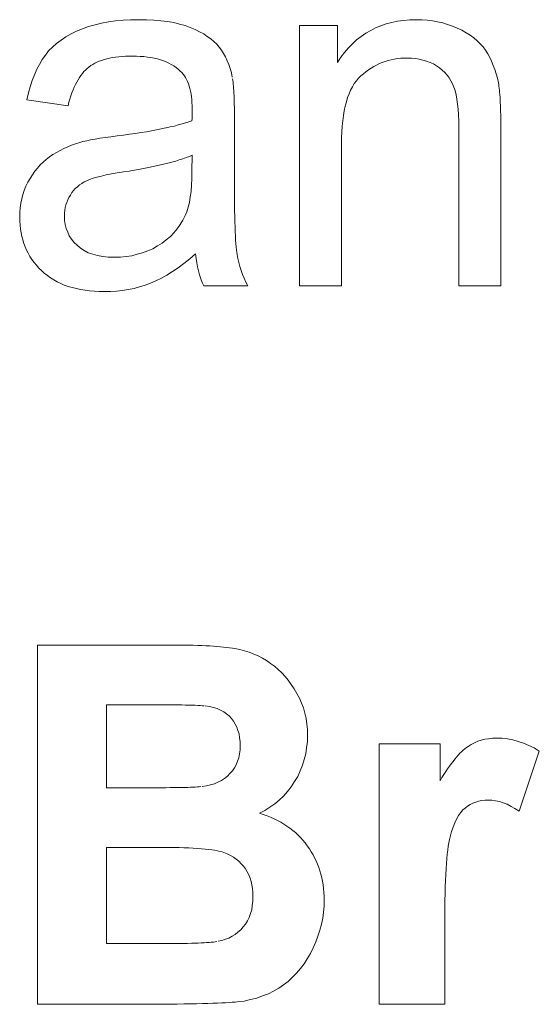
# Model space of a CAD drawing. Extents: x 1101 to 1942, y 41 to 882.
# Tile 41 of 113: x 1235 to 1238.62, y 848.66 to 855.51. Entities that reach past the tile are written whole.
import ezdxf

# ---------------------------------------------------------------- set-up
doc = ezdxf.new("R2010")
doc.units = 0
doc.layers.get('0').update_dxf_attribs({"lineweight": 13})
doc.layers.add('Beschriftung', color=7, linetype='Continuous', lineweight=25)

# ---------------------------------------------------------------- blocks, each defined once
blk = doc.blocks.new('Referenz-A03CP7E41H', base_point=(1127.7942, 89.8071))
at = {"layer": 'Beschriftung', "color": 0, "lineweight": -2}
for p, q in [((1235.5242, 855.4789), (1235.5697, 855.4909)), ((1235.5697, 855.4909), (1235.6186, 855.4989)), ((1235.6186, 855.4989), (1235.6675, 855.5069)), ((1235.6675, 855.5069), (1235.7197, 855.5109)), ((1235.7197, 855.5109), (1235.772, 855.5149)), ((1235.772, 855.5149), (1235.8276, 855.5149)), ((1235.8276, 855.5149), (1235.8827, 855.5149)), ((1235.8827, 855.5149), (1235.9327, 855.5115)), ((1235.9327, 855.5115), (1235.9828, 855.5081)), ((1235.9828, 855.5081), (1236.0276, 855.5013)), ((1236.0276, 855.5013), (1236.0724, 855.4945)), ((1236.0724, 855.4945), (1236.1121, 855.4843)), ((1236.1121, 855.4843), (1236.1517, 855.474)), ((1237.5148, 855.4731), (1237.5517, 855.487)), ((1237.5517, 855.487), (1237.5913, 855.4964)), ((1237.5913, 855.4964), (1237.6308, 855.5056)), ((1237.6308, 855.5056), (1237.6731, 855.5103)), ((1237.6731, 855.5103), (1237.7153, 855.5149)), ((1237.7153, 855.5149), (1237.7601, 855.5149)), ((1237.7601, 855.5149), (1237.7991, 855.5149)), ((1237.7991, 855.5149), (1237.8364, 855.5113)), ((1237.8364, 855.5113), (1237.8738, 855.5076)), ((1237.8738, 855.5076), (1237.9096, 855.5003)), ((1237.9096, 855.5003), (1237.9454, 855.4929)), ((1237.9454, 855.4929), (1237.9797, 855.4818)), ((1235.357, 855.4155), (1235.3942, 855.4349)), ((1235.3942, 855.4349), (1235.4364, 855.451)), ((1235.4364, 855.451), (1235.4786, 855.467)), ((1235.4786, 855.467), (1235.5242, 855.4789)), ((1236.1517, 855.474), (1236.1863, 855.4604)), ((1236.1863, 855.4604), (1236.2208, 855.4467)), ((1236.2208, 855.4467), (1236.2507, 855.4312)), ((1236.2507, 855.4312), (1236.2806, 855.4159)), ((1236.2806, 855.4159), (1236.306, 855.3987)), ((1236.9483, 853.6628), (1236.9483, 855.4749)), ((1236.9483, 855.4749), (1237.2115, 855.4749)), ((1237.2115, 855.4749), (1237.2115, 855.2174)), ((1237.3777, 855.3987), (1237.4093, 855.4219)), ((1237.4093, 855.4219), (1237.4436, 855.4406)), ((1237.4436, 855.4406), (1237.4779, 855.4591)), ((1237.4779, 855.4591), (1237.5148, 855.4731)), ((1237.9797, 855.4818), (1238.0139, 855.4709)), ((1238.0139, 855.4709), (1238.0466, 855.4561)), ((1238.0466, 855.4561), (1238.0793, 855.4414)), ((1238.0793, 855.4414), (1238.1078, 855.4244)), ((1238.1078, 855.4244), (1238.1364, 855.4074)), ((1235.228, 855.3241), (1235.2552, 855.3504)), ((1235.2552, 855.3504), (1235.2875, 855.3733)), ((1235.2875, 855.3733), (1235.3197, 855.3961)), ((1235.3197, 855.3961), (1235.357, 855.4155)), ((1236.306, 855.3987), (1236.3313, 855.3815)), ((1236.3313, 855.3815), (1236.3521, 855.3626)), ((1236.3521, 855.3626), (1236.3729, 855.3437)), ((1237.288, 855.3197), (1237.3169, 855.3476)), ((1237.3169, 855.3476), (1237.346, 855.3755)), ((1237.346, 855.3755), (1237.3777, 855.3987)), ((1238.1364, 855.4074), (1238.1608, 855.3881)), ((1238.1608, 855.3881), (1238.1853, 855.3688)), ((1238.1853, 855.3688), (1238.2057, 855.3472)), ((1238.2057, 855.3472), (1238.226, 855.3257)), ((1235.1783, 855.2683), (1235.2007, 855.2979)), ((1235.2007, 855.2979), (1235.228, 855.3241)), ((1236.3729, 855.3437), (1236.3891, 855.323)), ((1236.3891, 855.323), (1236.4054, 855.3023)), ((1236.4054, 855.3023), (1236.4192, 855.2788)), ((1236.4192, 855.2788), (1236.4329, 855.2555)), ((1237.2352, 855.2545), (1237.2616, 855.2871)), ((1237.2616, 855.2871), (1237.288, 855.3197)), ((1238.226, 855.3257), (1238.2422, 855.3017)), ((1238.2422, 855.3017), (1238.2584, 855.2779)), ((1235.1368, 855.2042), (1235.156, 855.2386)), ((1235.156, 855.2386), (1235.1783, 855.2683)), ((1235.522, 855.2117), (1235.5081, 855.2033)), ((1235.5376, 855.2188), (1235.522, 855.2117)), ((1235.5533, 855.2259), (1235.5376, 855.2188)), ((1235.5706, 855.2318), (1235.5533, 855.2259)), ((1235.5879, 855.2378), (1235.5706, 855.2318)), ((1235.6069, 855.2425), (1235.5879, 855.2378)), ((1235.6258, 855.2473), (1235.6069, 855.2425)), ((1235.6465, 855.2508), (1235.6258, 855.2473)), ((1235.6672, 855.2544), (1235.6465, 855.2508)), ((1235.6896, 855.2568), (1235.6672, 855.2544)), ((1235.7119, 855.2591), (1235.6896, 855.2568)), ((1235.736, 855.2603), (1235.7119, 855.2591)), ((1235.7601, 855.2615), (1235.736, 855.2603)), ((1235.7857, 855.2615), (1235.7601, 855.2615)), ((1235.8133, 855.2615), (1235.7857, 855.2615)), ((1235.8392, 855.2599), (1235.8133, 855.2615)), ((1235.865, 855.2582), (1235.8392, 855.2599)), ((1235.8892, 855.255), (1235.865, 855.2582)), ((1235.9134, 855.2517), (1235.8892, 855.255)), ((1235.9358, 855.2469), (1235.9134, 855.2517)), ((1235.9583, 855.242), (1235.9358, 855.2469)), ((1235.979, 855.2354), (1235.9583, 855.242)), ((1235.9997, 855.2289), (1235.979, 855.2354)), ((1236.0188, 855.2207), (1235.9997, 855.2289)), ((1236.038, 855.2127), (1236.0188, 855.2207)), ((1236.0553, 855.2029), (1236.038, 855.2127)), ((1236.4329, 855.2555), (1236.4443, 855.2293)), ((1236.4443, 855.2293), (1236.4557, 855.2032)), ((1237.2115, 855.2174), (1237.2352, 855.2545)), ((1237.5244, 855.2171), (1237.5043, 855.2093)), ((1237.5446, 855.2248), (1237.5244, 855.2171)), ((1237.5655, 855.2307), (1237.5446, 855.2248)), ((1237.5864, 855.2365), (1237.5655, 855.2307)), ((1237.6082, 855.2404), (1237.5864, 855.2365)), ((1237.6299, 855.2443), (1237.6082, 855.2404)), ((1237.6525, 855.2462), (1237.6299, 855.2443)), ((1237.675, 855.2482), (1237.6525, 855.2462)), ((1237.6983, 855.2482), (1237.675, 855.2482)), ((1237.7275, 855.2482), (1237.6983, 855.2482)), ((1237.7549, 855.2447), (1237.7275, 855.2482)), ((1237.7823, 855.2412), (1237.7549, 855.2447)), ((1237.8077, 855.2343), (1237.7823, 855.2412)), ((1237.8332, 855.2274), (1237.8077, 855.2343)), ((1237.8568, 855.217), (1237.8332, 855.2274)), ((1237.8804, 855.2066), (1237.8568, 855.217)), ((1238.2584, 855.2779), (1238.2723, 855.2517)), ((1238.2723, 855.2517), (1238.2861, 855.2256)), ((1238.2861, 855.2256), (1238.2974, 855.1973)), ((1235.1017, 855.131), (1235.1177, 855.17)), ((1235.1177, 855.17), (1235.1368, 855.2042)), ((1235.4467, 855.1534), (1235.436, 855.1403)), ((1235.4582, 855.1647), (1235.4467, 855.1534)), ((1235.4696, 855.1761), (1235.4582, 855.1647)), ((1235.4819, 855.1856), (1235.4696, 855.1761)), ((1235.4941, 855.195), (1235.4819, 855.1856)), ((1235.5081, 855.2033), (1235.4941, 855.195)), ((1236.0727, 855.193), (1236.0553, 855.2029)), ((1236.0883, 855.1817), (1236.0727, 855.193)), ((1236.1041, 855.1703), (1236.0883, 855.1817)), ((1236.118, 855.1573), (1236.1041, 855.1703)), ((1236.1283, 855.1476), (1236.118, 855.1573)), ((1236.1374, 855.1363), (1236.1283, 855.1476)), ((1236.4557, 855.2032), (1236.4646, 855.1743)), ((1236.4646, 855.1743), (1236.4735, 855.1455)), ((1236.4735, 855.1455), (1236.48, 855.1139)), ((1237.4108, 855.1529), (1237.3931, 855.1393)), ((1237.4285, 855.1665), (1237.4108, 855.1529)), ((1237.4471, 855.1782), (1237.4285, 855.1665)), ((1237.4656, 855.1899), (1237.4471, 855.1782)), ((1237.485, 855.1996), (1237.4656, 855.1899)), ((1237.5043, 855.2093), (1237.485, 855.1996)), ((1237.9021, 855.1928), (1237.8804, 855.2066)), ((1237.9238, 855.1789), (1237.9021, 855.1928)), ((1237.9422, 855.1628), (1237.9238, 855.1789)), ((1237.9606, 855.1465), (1237.9422, 855.1628)), ((1237.9758, 855.128), (1237.9606, 855.1465)), ((1238.2974, 855.1973), (1238.3088, 855.169)), ((1238.3088, 855.169), (1238.3177, 855.1383)), ((1235.0727, 855.0484), (1235.0856, 855.092)), ((1235.0856, 855.092), (1235.1017, 855.131)), ((1235.3966, 855.0803), (1235.3876, 855.0635)), ((1235.4057, 855.0971), (1235.3966, 855.0803)), ((1235.4155, 855.1121), (1235.4057, 855.0971)), ((1235.4254, 855.127), (1235.4155, 855.1121)), ((1235.436, 855.1403), (1235.4254, 855.127)), ((1236.1464, 855.1249), (1236.1374, 855.1363)), ((1236.1542, 855.1118), (1236.1464, 855.1249)), ((1236.162, 855.0987), (1236.1542, 855.1118)), ((1236.1683, 855.0839), (1236.162, 855.0987)), ((1236.1749, 855.0691), (1236.1683, 855.0839)), ((1236.4819, 855.1041), (1236.4834, 855.0923)), ((1236.4834, 855.0923), (1236.4851, 855.0806)), ((1236.4851, 855.0806), (1236.4864, 855.0668)), ((1237.3443, 855.0891), (1237.3295, 855.0701)), ((1237.3591, 855.1082), (1237.3443, 855.0891)), ((1237.3761, 855.1238), (1237.3591, 855.1082)), ((1237.3931, 855.1393), (1237.3761, 855.1238)), ((1237.9909, 855.1095), (1237.9758, 855.128)), ((1238.0027, 855.0886), (1237.9909, 855.1095)), ((1238.0145, 855.0677), (1238.0027, 855.0886)), ((1238.3177, 855.1383), (1238.3266, 855.1078)), ((1238.3266, 855.1078), (1238.3331, 855.0749)), ((1238.3331, 855.0749), (1238.3351, 855.0642)), ((1235.0502, 854.9566), (1235.0598, 855.0048)), ((1235.0598, 855.0048), (1235.0727, 855.0484)), ((1235.3636, 855.0058), (1235.356, 854.9853)), ((1235.371, 855.0262), (1235.3636, 855.0058)), ((1235.3793, 855.0449), (1235.371, 855.0262)), ((1235.3876, 855.0635), (1235.3793, 855.0449)), ((1236.18, 855.0524), (1236.1749, 855.0691)), ((1236.1851, 855.0359), (1236.18, 855.0524)), ((1236.189, 855.0176), (1236.1851, 855.0359)), ((1236.193, 854.9993), (1236.189, 855.0176)), ((1236.4864, 855.0668), (1236.4878, 855.0531)), ((1236.4878, 855.0531), (1236.489, 855.0373)), ((1236.489, 855.0373), (1236.49, 855.0216)), ((1236.49, 855.0216), (1236.491, 855.0039)), ((1237.3041, 855.025), (1237.2935, 854.9989)), ((1237.3168, 855.0475), (1237.3041, 855.025)), ((1237.3295, 855.0701), (1237.3168, 855.0475)), ((1238.0231, 855.0444), (1238.0145, 855.0677)), ((1238.0315, 855.0213), (1238.0231, 855.0444)), ((1238.0379, 854.9921), (1238.0315, 855.0213)), ((1238.3351, 855.0642), (1238.3369, 855.0516)), ((1238.3369, 855.0516), (1238.3387, 855.0389)), ((1238.3387, 855.0389), (1238.3402, 855.0243)), ((1238.3402, 855.0243), (1238.3417, 855.0096)), ((1238.3417, 855.0096), (1238.3429, 854.993)), ((1235.3368, 854.9166), (1235.0502, 854.9566)), ((1235.3427, 854.9407), (1235.3368, 854.9166)), ((1235.3494, 854.963), (1235.3427, 854.9407)), ((1235.356, 854.9853), (1235.3494, 854.963)), ((1236.1955, 854.9792), (1236.193, 854.9993)), ((1236.1981, 854.9593), (1236.1955, 854.9792)), ((1236.1993, 854.9375), (1236.1981, 854.9593)), ((1236.2007, 854.9156), (1236.1993, 854.9375)), ((1236.491, 855.0039), (1236.4919, 854.9862)), ((1236.4919, 854.9862), (1236.4926, 854.9665)), ((1236.4926, 854.9665), (1236.4933, 854.9469)), ((1236.4933, 854.9469), (1236.4938, 854.9253)), ((1237.2744, 854.9435), (1237.266, 854.914)), ((1237.2828, 854.9729), (1237.2744, 854.9435)), ((1237.2935, 854.9989), (1237.2828, 854.9729)), ((1238.0444, 854.9629), (1238.0379, 854.9921)), ((1238.0486, 854.9279), (1238.0444, 854.9629)), ((1238.3429, 854.993), (1238.3443, 854.9763)), ((1238.3443, 854.9763), (1238.3453, 854.9577)), ((1238.3453, 854.9577), (1238.3462, 854.939)), ((1238.3462, 854.939), (1238.347, 854.9184)), ((1236.2002, 854.8635), (1236.2004, 854.8736)), ((1236.2004, 854.8736), (1236.2007, 854.8922)), ((1236.2007, 854.8922), (1236.2007, 854.9156)), ((1236.4938, 854.9253), (1236.4942, 854.9037)), ((1236.4942, 854.9037), (1236.4944, 854.8801)), ((1236.4944, 854.8801), (1236.4947, 854.8565)), ((1237.2596, 854.8809), (1237.2533, 854.848)), ((1237.266, 854.914), (1237.2596, 854.8809)), ((1238.0529, 854.8928), (1238.0486, 854.9279)), ((1238.055, 854.8519), (1238.0529, 854.8928)), ((1238.347, 854.9184), (1238.3478, 854.8977)), ((1238.3478, 854.8977), (1238.3483, 854.875)), ((1238.3483, 854.875), (1238.3488, 854.8524)), ((1236.1543, 854.7967), (1236.1781, 854.8042)), ((1236.1781, 854.8042), (1236.1991, 854.8118)), ((1236.1991, 854.8118), (1236.1995, 854.8276)), ((1236.1995, 854.8276), (1236.1998, 854.8406)), ((1236.1998, 854.8406), (1236.2001, 854.8535)), ((1236.2001, 854.8535), (1236.2002, 854.8635)), ((1236.4947, 854.8565), (1236.4947, 854.8309)), ((1236.4947, 854.8309), (1236.4947, 854.4219)), ((1237.249, 854.8115), (1237.2447, 854.7749)), ((1237.2533, 854.848), (1237.249, 854.8115)), ((1238.0572, 854.8109), (1238.055, 854.8519)), ((1238.0572, 854.764), (1238.0572, 854.8109)), ((1238.3488, 854.8524), (1238.3491, 854.8278)), ((1238.3491, 854.8278), (1238.3493, 854.8031)), ((1238.3493, 854.8031), (1238.3493, 854.7765)), ((1235.8432, 854.7294), (1235.8816, 854.7354)), ((1235.8816, 854.7354), (1235.9171, 854.7419)), ((1235.9171, 854.7419), (1235.9526, 854.7481)), ((1235.9526, 854.7481), (1235.9851, 854.7547)), ((1235.9851, 854.7547), (1236.0177, 854.7614)), ((1236.0177, 854.7614), (1236.0474, 854.7682)), ((1236.0474, 854.7682), (1236.077, 854.7751)), ((1236.077, 854.7751), (1236.1038, 854.7823)), ((1236.1038, 854.7823), (1236.1305, 854.7893)), ((1236.1305, 854.7893), (1236.1543, 854.7967)), ((1237.2426, 854.735), (1237.2405, 854.695)), ((1237.2447, 854.7749), (1237.2426, 854.735)), ((1238.0572, 853.6628), (1238.0572, 854.764)), ((1238.3493, 854.7765), (1238.3493, 853.6628)), ((1235.4182, 854.6602), (1235.4397, 854.6662)), ((1235.4397, 854.6662), (1235.4667, 854.672)), ((1235.4667, 854.672), (1235.4936, 854.6779)), ((1235.4936, 854.6779), (1235.5261, 854.6837)), ((1235.5261, 854.6837), (1235.5586, 854.6894)), ((1235.5586, 854.6894), (1235.5965, 854.695)), ((1235.5965, 854.695), (1235.6344, 854.7007)), ((1235.6344, 854.7007), (1235.6779, 854.7062)), ((1235.6779, 854.7062), (1235.7222, 854.7117)), ((1235.7222, 854.7117), (1235.7634, 854.7176)), ((1235.7634, 854.7176), (1235.8048, 854.7234)), ((1235.8048, 854.7234), (1235.8432, 854.7294)), ((1237.2405, 854.695), (1237.2405, 854.6515)), ((1235.256, 854.5909), (1235.2809, 854.6055)), ((1235.2809, 854.6055), (1235.3072, 854.618)), ((1235.3072, 854.618), (1235.3335, 854.6306)), ((1235.3335, 854.6306), (1235.3612, 854.6411)), ((1235.3612, 854.6411), (1235.389, 854.6517)), ((1235.389, 854.6517), (1235.4182, 854.6602)), ((1237.2405, 854.6515), (1237.2405, 853.6628)), ((1235.1634, 854.5238), (1235.1846, 854.5431)), ((1235.1846, 854.5431), (1235.2079, 854.5597)), ((1235.2079, 854.5597), (1235.2313, 854.5763)), ((1235.2313, 854.5763), (1235.256, 854.5909)), ((1236.0862, 854.531), (1236.0588, 854.5235)), ((1236.1111, 854.5389), (1236.0862, 854.531)), ((1236.1359, 854.5468), (1236.1111, 854.5389)), ((1236.1583, 854.555), (1236.1359, 854.5468)), ((1236.1808, 854.5632), (1236.1583, 854.555)), ((1236.2007, 854.5718), (1236.1808, 854.5632)), ((1236.1991, 854.4593), (1236.2007, 854.5718)), ((1235.0879, 854.4356), (1235.1046, 854.4604)), ((1235.1046, 854.4604), (1235.1235, 854.4824)), ((1235.1235, 854.4824), (1235.1423, 854.5044)), ((1235.1423, 854.5044), (1235.1634, 854.5238)), ((1235.7626, 854.4618), (1235.7228, 854.4558)), ((1235.7999, 854.4681), (1235.7626, 854.4618)), ((1235.8372, 854.4744), (1235.7999, 854.4681)), ((1235.8721, 854.481), (1235.8372, 854.4744)), ((1235.907, 854.4875), (1235.8721, 854.481)), ((1235.9393, 854.4945), (1235.907, 854.4875)), ((1235.9716, 854.5014), (1235.9393, 854.4945)), ((1236.0016, 854.5087), (1235.9716, 854.5014)), ((1236.0314, 854.5159), (1236.0016, 854.5087)), ((1236.0588, 854.5235), (1236.0314, 854.5159)), ((1236.1991, 854.4086), (1236.1991, 854.4593)), ((1235.0569, 854.3834), (1235.0713, 854.4109)), ((1235.0713, 854.4109), (1235.0879, 854.4356)), ((1235.4675, 854.3946), (1235.4488, 854.386)), ((1235.4863, 854.403), (1235.4675, 854.3946)), ((1235.5115, 854.4112), (1235.4863, 854.403)), ((1235.5368, 854.4192), (1235.5115, 854.4112)), ((1235.5687, 854.4269), (1235.5368, 854.4192)), ((1235.6006, 854.4345), (1235.5687, 854.4269)), ((1235.6391, 854.4418), (1235.6006, 854.4345)), ((1235.6776, 854.449), (1235.6391, 854.4418)), ((1235.7228, 854.4558), (1235.6776, 854.449)), ((1236.196, 854.3641), (1236.1991, 854.4086)), ((1236.4947, 854.4219), (1236.4947, 854.3684)), ((1235.0209, 854.2981), (1235.0317, 854.3271)), ((1235.0317, 854.3271), (1235.0425, 854.3559)), ((1235.0425, 854.3559), (1235.0569, 854.3834)), ((1235.3745, 854.3257), (1235.3622, 854.3113)), ((1235.3868, 854.3401), (1235.3745, 854.3257)), ((1235.4012, 854.3526), (1235.3868, 854.3401)), ((1235.4157, 854.365), (1235.4012, 854.3526)), ((1235.4322, 854.3755), (1235.4157, 854.365)), ((1235.4488, 854.386), (1235.4322, 854.3755)), ((1236.1872, 854.2812), (1236.1931, 854.3196)), ((1236.1931, 854.3196), (1236.196, 854.3641)), ((1236.4947, 854.3684), (1236.4949, 854.3199)), ((1236.4949, 854.3199), (1236.4952, 854.2714)), ((1235.0065, 854.2375), (1235.0137, 854.2677)), ((1235.0137, 854.2677), (1235.0209, 854.2981)), ((1235.3343, 854.2611), (1235.3267, 854.2438)), ((1235.3419, 854.2785), (1235.3343, 854.2611)), ((1235.3521, 854.2948), (1235.3419, 854.2785)), ((1235.3622, 854.3113), (1235.3521, 854.2948)), ((1236.1814, 854.243), (1236.1872, 854.2812)), ((1236.4952, 854.2714), (1236.4958, 854.2277)), ((1234.9993, 854.1739), (1235.0029, 854.2057)), ((1235.0029, 854.2057), (1235.0065, 854.2375)), ((1235.314, 854.1883), (1235.3115, 854.1692)), ((1235.3165, 854.2074), (1235.314, 854.1883)), ((1235.3216, 854.2256), (1235.3165, 854.2074)), ((1235.3267, 854.2438), (1235.3216, 854.2256)), ((1236.1637, 854.1786), (1236.1726, 854.2108)), ((1236.1726, 854.2108), (1236.1814, 854.243)), ((1236.4958, 854.2277), (1236.4964, 854.1841)), ((1236.4964, 854.1841), (1236.4972, 854.1454)), ((1234.9993, 854.1406), (1234.9993, 854.1739)), ((1234.9993, 854.1123), (1234.9993, 854.1406)), ((1235.3115, 854.1692), (1235.3115, 854.1491)), ((1235.3115, 854.1491), (1235.3115, 854.1185)), ((1235.3115, 854.1185), (1235.3169, 854.0904)), ((1236.1168, 854.089), (1236.1365, 854.1189)), ((1236.1365, 854.1189), (1236.152, 854.1526)), ((1236.152, 854.1526), (1236.1637, 854.1786)), ((1236.4972, 854.1454), (1236.4982, 854.1065)), ((1235.0016, 854.0853), (1234.9993, 854.1123)), ((1235.004, 854.0582), (1235.0016, 854.0853)), ((1235.0088, 854.0324), (1235.004, 854.0582)), ((1235.3169, 854.0904), (1235.3224, 854.0623)), ((1235.3224, 854.0623), (1235.3335, 854.0367)), ((1236.0729, 854.0323), (1236.097, 854.0588)), ((1236.097, 854.0588), (1236.1168, 854.089)), ((1236.4982, 854.1065), (1236.4993, 854.0728)), ((1236.4993, 854.0728), (1236.5004, 854.0389)), ((1235.0136, 854.0066), (1235.0088, 854.0324)), ((1235.0207, 853.9821), (1235.0136, 854.0066)), ((1235.0279, 853.9576), (1235.0207, 853.9821)), ((1235.3335, 854.0367), (1235.3446, 854.0111)), ((1235.3446, 854.0111), (1235.3612, 853.9881)), ((1235.3612, 853.9881), (1235.3778, 853.9651)), ((1235.9918, 853.9599), (1236.0203, 853.9828)), ((1236.0203, 853.9828), (1236.0487, 854.0058)), ((1236.0487, 854.0058), (1236.0729, 854.0323)), ((1236.5004, 854.0389), (1236.5019, 854.01)), ((1236.5019, 854.01), (1236.5033, 853.981)), ((1236.5033, 853.981), (1236.5052, 853.9571)), ((1235.0374, 853.9343), (1235.0279, 853.9576)), ((1235.047, 853.911), (1235.0374, 853.9343)), ((1235.0589, 853.8891), (1235.047, 853.911)), ((1235.3778, 853.9651), (1235.3999, 853.9447)), ((1235.3999, 853.9447), (1235.422, 853.9243)), ((1235.422, 853.9243), (1235.4492, 853.9089)), ((1235.4492, 853.9089), (1235.4764, 853.8935)), ((1235.8908, 853.9065), (1235.9261, 853.9211)), ((1235.9261, 853.9211), (1235.9589, 853.9404)), ((1235.9589, 853.9404), (1235.9918, 853.9599)), ((1236.5052, 853.9571), (1236.5069, 853.933)), ((1236.5069, 853.933), (1236.509, 853.9139)), ((1236.509, 853.9139), (1236.511, 853.8947)), ((1235.0709, 853.867), (1235.0589, 853.8891)), ((1235.0851, 853.8463), (1235.0709, 853.867)), ((1235.0994, 853.8256), (1235.0851, 853.8463)), ((1235.4764, 853.8935), (1235.5088, 853.8833)), ((1235.5088, 853.8833), (1235.5411, 853.8731)), ((1235.5411, 853.8731), (1235.5786, 853.868)), ((1235.5786, 853.868), (1235.6161, 853.8629)), ((1235.6161, 853.8629), (1235.6587, 853.8629)), ((1235.6587, 853.8629), (1235.7009, 853.8629)), ((1235.7009, 853.8629), (1235.7408, 853.8677)), ((1235.7408, 853.8677), (1235.7806, 853.8726)), ((1235.7806, 853.8726), (1235.8182, 853.8822)), ((1235.8182, 853.8822), (1235.8556, 853.8919)), ((1235.8556, 853.8919), (1235.8908, 853.9065)), ((1236.1835, 853.8496), (1236.1435, 853.8189)), ((1236.2242, 853.8857), (1236.1835, 853.8496)), ((1236.2275, 853.8539), (1236.2242, 853.8857)), ((1236.2327, 853.824), (1236.2275, 853.8539)), ((1236.511, 853.8947), (1236.5133, 853.8806)), ((1236.5133, 853.8806), (1236.5181, 853.8522)), ((1236.5181, 853.8522), (1236.5249, 853.8244)), ((1235.1161, 853.8061), (1235.0994, 853.8256)), ((1235.1328, 853.7867), (1235.1161, 853.8061)), ((1235.1519, 853.7685), (1235.1328, 853.7867)), ((1236.1035, 853.7882), (1236.0643, 853.7628)), ((1236.1435, 853.8189), (1236.1035, 853.7882)), ((1236.238, 853.794), (1236.2327, 853.824)), ((1236.2452, 853.7661), (1236.238, 853.794)), ((1236.5249, 853.8244), (1236.5319, 853.7965)), ((1236.5319, 853.7965), (1236.5411, 853.7694)), ((1235.171, 853.7503), (1235.1519, 853.7685)), ((1235.1921, 853.7343), (1235.171, 853.7503)), ((1235.2133, 853.7184), (1235.1921, 853.7343)), ((1235.2365, 853.7047), (1235.2133, 853.7184)), ((1235.2596, 853.691), (1235.2365, 853.7047)), ((1235.9868, 853.7171), (1235.9485, 853.697)), ((1236.0252, 853.7373), (1235.9868, 853.7171)), ((1236.0643, 853.7628), (1236.0252, 853.7373)), ((1236.2524, 853.7384), (1236.2452, 853.7661)), ((1236.2618, 853.7125), (1236.2524, 853.7384)), ((1236.271, 853.6867), (1236.2618, 853.7125)), ((1236.5411, 853.7694), (1236.5503, 853.7421)), ((1236.5503, 853.7421), (1236.5619, 853.7154)), ((1236.5619, 853.7154), (1236.5734, 853.6889)), ((1235.2849, 853.6797), (1235.2596, 853.691)), ((1235.3101, 853.6683), (1235.2849, 853.6797)), ((1235.3375, 853.6592), (1235.3101, 853.6683)), ((1235.3647, 853.6501), (1235.3375, 853.6592)), ((1235.394, 853.6432), (1235.3647, 853.6501)), ((1235.4235, 853.6364), (1235.394, 853.6432)), ((1235.4548, 853.6319), (1235.4235, 853.6364)), ((1235.7552, 853.6377), (1235.715, 853.6302)), ((1235.7956, 853.645), (1235.7552, 853.6377)), ((1235.8345, 853.6562), (1235.7956, 853.645)), ((1235.8734, 853.6673), (1235.8345, 853.6562)), ((1235.9109, 853.6822), (1235.8734, 853.6673)), ((1235.9485, 853.697), (1235.9109, 853.6822)), ((1236.2823, 853.6628), (1236.271, 853.6867)), ((1236.5872, 853.6628), (1236.2823, 853.6628)), ((1236.5734, 853.6889), (1236.5872, 853.6628)), ((1237.2405, 853.6628), (1236.9483, 853.6628)), ((1238.3493, 853.6628), (1238.0572, 853.6628)), ((1235.4863, 853.6274), (1235.4548, 853.6319)), ((1235.5197, 853.625), (1235.4863, 853.6274)), ((1235.5531, 853.6228), (1235.5197, 853.625)), ((1235.5886, 853.6228), (1235.5531, 853.6228)), ((1235.6317, 853.6228), (1235.5886, 853.6228)), ((1235.6734, 853.6264), (1235.6317, 853.6228)), ((1235.715, 853.6302), (1235.6734, 853.6264)), ((1235.1227, 851.1628), (1236.0757, 851.1628)), ((1235.1227, 848.6628), (1235.1227, 851.1628)), ((1236.0757, 851.1628), (1236.1111, 851.1628)), ((1236.1111, 851.1628), (1236.1443, 851.1624)), ((1236.1443, 851.1624), (1236.1774, 851.162)), ((1236.1774, 851.162), (1236.2082, 851.1612)), ((1236.2082, 851.1612), (1236.2391, 851.1605)), ((1236.2391, 851.1605), (1236.2677, 851.1594)), ((1236.2677, 851.1594), (1236.2963, 851.1582)), ((1236.2963, 851.1582), (1236.3227, 851.1566)), ((1236.3227, 851.1566), (1236.3491, 851.1551)), ((1236.3491, 851.1551), (1236.3733, 851.1532)), ((1236.3733, 851.1532), (1236.3974, 851.1512)), ((1236.3974, 851.1512), (1236.4192, 851.1489)), ((1236.4192, 851.1489), (1236.4411, 851.1466)), ((1236.4411, 851.1466), (1236.4608, 851.1439)), ((1236.4608, 851.1439), (1236.4805, 851.1412)), ((1236.4805, 851.1412), (1236.4978, 851.1382)), ((1236.4978, 851.1382), (1236.5326, 851.1319)), ((1236.5326, 851.1319), (1236.5655, 851.1224)), ((1236.5655, 851.1224), (1236.5984, 851.1129)), ((1236.5984, 851.1129), (1236.6295, 851.1)), ((1236.6295, 851.1), (1236.6607, 851.0871)), ((1236.6607, 851.0871), (1236.6899, 851.0709)), ((1236.6899, 851.0709), (1236.7192, 851.0547)), ((1236.7192, 851.0547), (1236.7466, 851.0351)), ((1236.7466, 851.0351), (1236.7741, 851.0155)), ((1236.7741, 851.0155), (1236.7992, 850.9927)), ((1236.7992, 850.9927), (1236.8243, 850.9698)), ((1236.8243, 850.9698), (1236.8473, 850.9438)), ((1236.8473, 850.9438), (1236.8701, 850.9177)), ((1236.8701, 850.9177), (1236.8907, 850.8884)), ((1236.8907, 850.8884), (1236.9113, 850.8591)), ((1236.9113, 850.8591), (1236.9296, 850.8265)), ((1236.9296, 850.8265), (1236.9479, 850.794)), ((1236.9479, 850.794), (1236.9616, 850.7594)), ((1236.9616, 850.7594), (1236.9753, 850.7249)), ((1235.6036, 850.7474), (1235.6036, 850.17)), ((1235.8803, 850.7474), (1235.6036, 850.7474)), ((1235.9228, 850.7474), (1235.8803, 850.7474)), ((1235.9611, 850.7472), (1235.9228, 850.7474)), ((1235.9995, 850.7472), (1235.9611, 850.7472)), ((1236.0336, 850.7469), (1235.9995, 850.7472)), ((1236.0677, 850.7466), (1236.0336, 850.7469)), ((1236.0976, 850.7462), (1236.0677, 850.7466)), ((1236.1276, 850.7458), (1236.0976, 850.7462)), ((1236.1534, 850.7453), (1236.1276, 850.7458)), ((1236.1791, 850.7448), (1236.1534, 850.7453)), ((1236.2006, 850.7441), (1236.1791, 850.7448)), ((1236.2222, 850.7435), (1236.2006, 850.7441)), ((1236.2395, 850.7427), (1236.2222, 850.7435)), ((1236.2568, 850.7419), (1236.2395, 850.7427)), ((1236.2699, 850.7409), (1236.2568, 850.7419)), ((1236.2831, 850.74), (1236.2699, 850.7409)), ((1236.3222, 850.7351), (1236.2921, 850.7389)), ((1236.3486, 850.7276), (1236.3222, 850.7351)), ((1236.3749, 850.7203), (1236.3486, 850.7276)), ((1236.3977, 850.7093), (1236.3749, 850.7203)), ((1236.4203, 850.6983), (1236.3977, 850.7093)), ((1236.4393, 850.6838), (1236.4203, 850.6983)), ((1236.9753, 850.7249), (1236.9845, 850.6884)), ((1236.9845, 850.6884), (1236.9936, 850.6519)), ((1236.4582, 850.6693), (1236.4393, 850.6838)), ((1236.4735, 850.6512), (1236.4582, 850.6693)), ((1236.4888, 850.6331), (1236.4735, 850.6512)), ((1236.5002, 850.6123), (1236.4888, 850.6331)), ((1236.9936, 850.6519), (1236.9982, 850.6134)), ((1236.5117, 850.5915), (1236.5002, 850.6123)), ((1236.5193, 850.5679), (1236.5117, 850.5915)), ((1236.5269, 850.5444), (1236.5193, 850.5679)), ((1236.9982, 850.6134), (1237.0028, 850.5749)), ((1237.0028, 850.5749), (1237.0028, 850.5345)), ((1236.5307, 850.5182), (1236.5269, 850.5444)), ((1236.5345, 850.4919), (1236.5307, 850.5182)), ((1236.5345, 850.4629), (1236.5345, 850.4919)), ((1237.0028, 850.4906), (1236.9972, 850.4486)), ((1237.0028, 850.5345), (1237.0028, 850.4906)), ((1238.1432, 850.4718), (1238.1664, 850.4826)), ((1238.1664, 850.4826), (1238.1895, 850.4934)), ((1238.1895, 850.4934), (1238.2141, 850.5005)), ((1238.2141, 850.5005), (1238.2387, 850.5077)), ((1238.2387, 850.5077), (1238.2648, 850.5113)), ((1238.2648, 850.5113), (1238.2908, 850.5149)), ((1238.2908, 850.5149), (1238.3183, 850.5149)), ((1238.3183, 850.5149), (1238.3572, 850.5149)), ((1238.3572, 850.5149), (1238.3954, 850.5093)), ((1238.3954, 850.5093), (1238.4336, 850.5036)), ((1238.4336, 850.5036), (1238.4709, 850.4923)), ((1238.4709, 850.4923), (1238.5084, 850.481)), ((1236.5301, 850.4055), (1236.5345, 850.4328)), ((1236.5345, 850.4328), (1236.5345, 850.4629)), ((1236.9972, 850.4486), (1236.9915, 850.4065)), ((1237.5019, 848.6628), (1237.5019, 850.475)), ((1237.5019, 850.475), (1237.9265, 850.475)), ((1237.9265, 850.475), (1237.9265, 850.2174)), ((1238.0654, 850.4098), (1238.0769, 850.4209)), ((1238.0769, 850.4209), (1238.0884, 850.4319)), ((1238.0884, 850.4319), (1238.0996, 850.4411)), ((1238.0996, 850.4411), (1238.1108, 850.4502)), ((1238.1108, 850.4502), (1238.1216, 850.4574)), ((1238.1216, 850.4574), (1238.1432, 850.4718)), ((1238.618, 850.4244), (1238.4773, 850.0059)), ((1238.5084, 850.481), (1238.5451, 850.464)), ((1238.5451, 850.464), (1238.5819, 850.4471)), ((1238.5819, 850.4471), (1238.618, 850.4244)), ((1236.508, 850.3295), (1236.5169, 850.3538)), ((1236.5169, 850.3538), (1236.5257, 850.3782)), ((1236.5257, 850.3782), (1236.5301, 850.4055)), ((1236.9803, 850.3663), (1236.969, 850.3261)), ((1236.9915, 850.4065), (1236.9803, 850.3663)), ((1238.0047, 850.3367), (1238.0173, 850.3536)), ((1238.0173, 850.3536), (1238.0295, 850.3686)), ((1238.0295, 850.3686), (1238.0417, 850.3836)), ((1238.0417, 850.3836), (1238.0536, 850.3967)), ((1238.0536, 850.3967), (1238.0654, 850.4098)), ((1236.4637, 850.268), (1236.4814, 850.2865)), ((1236.4814, 850.2865), (1236.4947, 850.308)), ((1236.4947, 850.308), (1236.508, 850.3295)), ((1236.9521, 850.2877), (1236.9353, 850.2493)), ((1236.969, 850.3261), (1236.9521, 850.2877)), ((1237.9532, 850.2611), (1237.9665, 850.282)), ((1237.9665, 850.282), (1237.9794, 850.3009)), ((1237.9794, 850.3009), (1237.9922, 850.3197)), ((1237.9922, 850.3197), (1238.0047, 850.3367)), ((1236.3554, 850.1974), (1236.3797, 850.2086)), ((1236.3797, 850.2086), (1236.4041, 850.2198)), ((1236.4041, 850.2198), (1236.425, 850.2346)), ((1236.425, 850.2346), (1236.4461, 850.2494)), ((1236.4461, 850.2494), (1236.4637, 850.268)), ((1236.9128, 850.2127), (1236.8904, 850.1761)), ((1236.9353, 850.2493), (1236.9128, 850.2127)), ((1237.9265, 850.2174), (1237.9401, 850.2402)), ((1237.9401, 850.2402), (1237.9532, 850.2611)), ((1235.6036, 850.17), (1235.9193, 850.17)), ((1235.9193, 850.17), (1235.9546, 850.17)), ((1235.9546, 850.17), (1235.9864, 850.1702)), ((1235.9864, 850.1702), (1236.0182, 850.1703)), ((1236.0182, 850.1703), (1236.0469, 850.1706)), ((1236.0469, 850.1706), (1236.0754, 850.1708)), ((1236.0754, 850.1708), (1236.1006, 850.1713)), ((1236.1006, 850.1713), (1236.1257, 850.1716)), ((1236.1257, 850.1716), (1236.1476, 850.1722)), ((1236.1476, 850.1722), (1236.1695, 850.1727)), ((1236.1695, 850.1727), (1236.188, 850.1734)), ((1236.188, 850.1734), (1236.2065, 850.1741)), ((1236.2065, 850.1741), (1236.2217, 850.1748)), ((1236.2217, 850.1748), (1236.237, 850.1756)), ((1236.237, 850.1756), (1236.2488, 850.1766)), ((1236.2488, 850.1766), (1236.2607, 850.1775)), ((1236.2693, 850.1786), (1236.3002, 850.1824)), ((1236.3002, 850.1824), (1236.3278, 850.1899)), ((1236.3278, 850.1899), (1236.3554, 850.1974)), ((1236.8639, 850.144), (1236.8373, 850.1119)), ((1236.8904, 850.1761), (1236.8639, 850.144)), ((1236.8069, 850.0845), (1236.7764, 850.0571)), ((1236.8373, 850.1119), (1236.8069, 850.0845)), ((1238.1955, 850.0774), (1238.1753, 850.0705)), ((1238.2176, 850.0809), (1238.1955, 850.0774)), ((1238.2397, 850.0843), (1238.2176, 850.0809)), ((1238.2635, 850.0843), (1238.2397, 850.0843)), ((1238.2883, 850.0843), (1238.2635, 850.0843)), ((1238.3139, 850.0795), (1238.2883, 850.0843)), ((1238.3397, 850.0744), (1238.3139, 850.0795)), ((1238.3663, 850.0647), (1238.3397, 850.0744)), ((1236.7074, 850.0113), (1236.6689, 849.993)), ((1236.7419, 850.0342), (1236.7074, 850.0113)), ((1236.7764, 850.0571), (1236.7419, 850.0342)), ((1238.085, 850.0151), (1238.0702, 849.9956)), ((1238.1017, 850.0289), (1238.085, 850.0151)), ((1238.1183, 850.0428), (1238.1017, 850.0289)), ((1238.1366, 850.0531), (1238.1183, 850.0428)), ((1238.155, 850.0635), (1238.1366, 850.0531)), ((1238.1753, 850.0705), (1238.155, 850.0635)), ((1238.393, 850.0549), (1238.3663, 850.0647)), ((1238.4208, 850.0402), (1238.393, 850.0549)), ((1238.4485, 850.0254), (1238.4208, 850.0402)), ((1238.4773, 850.0059), (1238.4485, 850.0254)), ((1236.6689, 849.993), (1236.696, 849.9847)), ((1236.696, 849.9847), (1236.7216, 849.9749)), ((1236.7216, 849.9749), (1236.7471, 849.9651)), ((1236.7471, 849.9651), (1236.771, 849.9538)), ((1236.771, 849.9538), (1236.795, 849.9425)), ((1236.795, 849.9425), (1236.8174, 849.9299)), ((1238.0423, 849.9512), (1238.0293, 849.9261)), ((1238.0553, 849.9761), (1238.0423, 849.9512)), ((1238.0702, 849.9956), (1238.0553, 849.9761)), ((1236.8174, 849.9299), (1236.8399, 849.9171)), ((1236.8399, 849.9171), (1236.8607, 849.9029)), ((1236.8607, 849.9029), (1236.8816, 849.8888)), ((1236.8816, 849.8888), (1236.9008, 849.873)), ((1236.9008, 849.873), (1236.9201, 849.8574)), ((1238.018, 849.8955), (1238.0067, 849.8649)), ((1238.0293, 849.9261), (1238.018, 849.8955)), ((1236.9201, 849.8574), (1236.9378, 849.8403)), ((1236.9378, 849.8403), (1236.9556, 849.8231)), ((1236.9556, 849.8231), (1236.9716, 849.8045)), ((1236.9716, 849.8045), (1236.9878, 849.786)), ((1237.9925, 849.8105), (1237.9883, 849.7875)), ((1237.9972, 849.8286), (1237.9925, 849.8105)), ((1238.0067, 849.8649), (1237.9972, 849.8286)), ((1235.6036, 849.7546), (1235.6036, 849.0859)), ((1235.993, 849.7546), (1235.6036, 849.7546)), ((1236.0342, 849.7546), (1235.993, 849.7546)), ((1236.0716, 849.7541), (1236.0342, 849.7546)), ((1236.1092, 849.7536), (1236.0716, 849.7541)), ((1236.1431, 849.7524), (1236.1092, 849.7536)), ((1236.1771, 849.7513), (1236.1431, 849.7524)), ((1236.2074, 849.7497), (1236.1771, 849.7513)), ((1236.2377, 849.748), (1236.2074, 849.7497)), ((1236.2645, 849.7457), (1236.2377, 849.748)), ((1236.2912, 849.7435), (1236.2645, 849.7457)), ((1236.3143, 849.7407), (1236.2912, 849.7435)), ((1236.3375, 849.7378), (1236.3143, 849.7407)), ((1236.357, 849.7345), (1236.3375, 849.7378)), ((1236.3765, 849.7312), (1236.357, 849.7345)), ((1236.3924, 849.7272), (1236.3765, 849.7312)), ((1236.9878, 849.786), (1237.0024, 849.7659)), ((1237.0024, 849.7659), (1237.0169, 849.7458)), ((1237.0169, 849.7458), (1237.0297, 849.7249)), ((1237.9806, 849.7364), (1237.9769, 849.7084)), ((1237.9841, 849.7644), (1237.9806, 849.7364)), ((1237.9883, 849.7875), (1237.9841, 849.7644)), ((1236.4083, 849.7233), (1236.3924, 849.7272)), ((1236.4207, 849.7189), (1236.4083, 849.7233)), ((1236.4453, 849.7099), (1236.4207, 849.7189)), ((1236.467, 849.6982), (1236.4453, 849.7099)), ((1236.4888, 849.6866), (1236.467, 849.6982)), ((1236.5076, 849.6723), (1236.4888, 849.6866)), ((1236.5265, 849.6581), (1236.5076, 849.6723)), ((1237.0297, 849.7249), (1237.0424, 849.7039)), ((1237.0424, 849.7039), (1237.0533, 849.6821)), ((1237.0533, 849.6821), (1237.0643, 849.6603)), ((1237.0643, 849.6603), (1237.0734, 849.6376)), ((1237.974, 849.6754), (1237.9711, 849.6424)), ((1237.9769, 849.7084), (1237.974, 849.6754)), ((1236.5423, 849.6411), (1236.5265, 849.6581)), ((1236.5583, 849.6242), (1236.5423, 849.6411)), ((1236.5714, 849.6045), (1236.5583, 849.6242)), ((1236.5844, 849.5849), (1236.5714, 849.6045)), ((1237.0734, 849.6376), (1237.0824, 849.6149)), ((1237.0824, 849.6149), (1237.0898, 849.5913)), ((1237.9687, 849.6045), (1237.9663, 849.5666)), ((1237.9711, 849.6424), (1237.9687, 849.6045)), ((1236.5942, 849.5632), (1236.5844, 849.5849)), ((1236.6039, 849.5414), (1236.5942, 849.5632)), ((1236.6105, 849.5175), (1236.6039, 849.5414)), ((1237.0898, 849.5913), (1237.097, 849.5677)), ((1237.097, 849.5677), (1237.1025, 849.5433)), ((1237.1025, 849.5433), (1237.108, 849.5187)), ((1237.9645, 849.5237), (1237.9628, 849.4808)), ((1237.9663, 849.5666), (1237.9645, 849.5237)), ((1236.617, 849.4936), (1236.6105, 849.5175)), ((1236.6202, 849.4676), (1236.617, 849.4936)), ((1236.6235, 849.4416), (1236.6202, 849.4676)), ((1237.108, 849.5187), (1237.1116, 849.4934)), ((1237.1116, 849.4934), (1237.1152, 849.4681)), ((1237.1152, 849.4681), (1237.1171, 849.4418)), ((1237.9628, 849.4808), (1237.9615, 849.433)), ((1236.6235, 849.4134), (1236.6235, 849.4416)), ((1236.6235, 849.3802), (1236.6235, 849.4134)), ((1237.1171, 849.4418), (1237.1189, 849.4156)), ((1237.1189, 849.4156), (1237.1189, 849.3885)), ((1237.1189, 849.3885), (1237.1189, 849.3458)), ((1237.9615, 849.433), (1237.9603, 849.3852)), ((1236.6066, 849.2937), (1236.615, 849.3203)), ((1236.615, 849.3203), (1236.6192, 849.3503)), ((1236.6192, 849.3503), (1236.6235, 849.3802)), ((1237.1189, 849.3458), (1237.1142, 849.3037)), ((1237.9597, 849.3324), (1237.9592, 849.2796)), ((1237.9603, 849.3852), (1237.9597, 849.3324)), ((1236.5854, 849.244), (1236.5981, 849.2672)), ((1236.5981, 849.2672), (1236.6066, 849.2937)), ((1237.1095, 849.2616), (1237.1, 849.2201)), ((1237.1142, 849.3037), (1237.1095, 849.2616)), ((1237.9592, 849.2796), (1237.9592, 849.2219)), ((1236.5196, 849.165), (1236.539, 849.1811)), ((1236.539, 849.1811), (1236.5558, 849.201)), ((1236.5558, 849.201), (1236.5728, 849.2208)), ((1236.5728, 849.2208), (1236.5854, 849.244)), ((1237.1, 849.2201), (1237.0906, 849.1786)), ((1237.9592, 849.2219), (1237.9592, 848.6628)), ((1236.4076, 849.1064), (1236.4321, 849.1152)), ((1236.4321, 849.1152), (1236.4564, 849.1239)), ((1236.4564, 849.1239), (1236.4783, 849.1364)), ((1236.4783, 849.1364), (1236.5002, 849.1488)), ((1236.5002, 849.1488), (1236.5196, 849.165)), ((1237.0764, 849.1377), (1237.0622, 849.0968)), ((1237.0906, 849.1786), (1237.0764, 849.1377)), ((1235.6036, 849.0859), (1236.05, 849.0859)), ((1236.05, 849.0859), (1236.0826, 849.0859)), ((1236.0826, 849.0859), (1236.1122, 849.0861)), ((1236.1122, 849.0861), (1236.1418, 849.0863)), ((1236.1418, 849.0863), (1236.1684, 849.0868)), ((1236.1684, 849.0868), (1236.1951, 849.0873)), ((1236.1951, 849.0873), (1236.2187, 849.088)), ((1236.2187, 849.088), (1236.2424, 849.0887)), ((1236.2424, 849.0887), (1236.263, 849.0896)), ((1236.263, 849.0896), (1236.2837, 849.0906)), ((1236.2837, 849.0906), (1236.3014, 849.0919)), ((1236.3014, 849.0919), (1236.3191, 849.093)), ((1236.3191, 849.093), (1236.3338, 849.0945)), ((1236.3338, 849.0945), (1236.3485, 849.0959)), ((1236.3485, 849.0959), (1236.3603, 849.0976)), ((1236.3603, 849.0976), (1236.372, 849.0992)), ((1236.3807, 849.1012), (1236.4076, 849.1064)), ((1237.0433, 849.0564), (1237.0245, 849.016)), ((1237.0622, 849.0968), (1237.0433, 849.0564)), ((1237.0021, 848.9798), (1236.9797, 848.9435)), ((1237.0245, 849.016), (1237.0021, 848.9798)), ((1236.954, 848.9113), (1236.9281, 848.8791)), ((1236.9797, 848.9435), (1236.954, 848.9113)), ((1236.8989, 848.8508), (1236.8696, 848.8227)), ((1236.9281, 848.8791), (1236.8989, 848.8508)), ((1236.8042, 848.7745), (1236.7676, 848.755)), ((1236.8369, 848.7986), (1236.8042, 848.7745)), ((1236.8696, 848.8227), (1236.8369, 848.7986)), ((1236.6504, 848.7059), (1236.6063, 848.6957)), ((1236.6908, 848.7207), (1236.6504, 848.7059)), ((1236.7311, 848.7355), (1236.6908, 848.7207)), ((1236.7676, 848.755), (1236.7311, 848.7355)), ((1235.9339, 848.6628), (1235.1227, 848.6628)), ((1235.9913, 848.6633), (1235.9339, 848.6628)), ((1236.0436, 848.6639), (1235.9913, 848.6633)), ((1236.0958, 848.6644), (1236.0436, 848.6639)), ((1236.1427, 848.6652), (1236.0958, 848.6644)), ((1236.1896, 848.6659), (1236.1427, 848.6652)), ((1236.2311, 848.6668), (1236.1896, 848.6659)), ((1236.2727, 848.6678), (1236.2311, 848.6668)), ((1236.3089, 848.6688), (1236.2727, 848.6678)), ((1236.3453, 848.6699), (1236.3089, 848.6688)), ((1236.3762, 848.6711), (1236.3453, 848.6699)), ((1236.4072, 848.6723), (1236.3762, 848.6711)), ((1236.4328, 848.6738), (1236.4072, 848.6723)), ((1236.4585, 848.6752), (1236.4328, 848.6738)), ((1236.4789, 848.6767), (1236.4585, 848.6752)), ((1236.4992, 848.6781), (1236.4789, 848.6767)), ((1236.5142, 848.6799), (1236.4992, 848.6781)), ((1236.5622, 848.6855), (1236.5142, 848.6799)), ((1236.6063, 848.6957), (1236.5622, 848.6855)), ((1237.9592, 848.6628), (1237.5019, 848.6628))]:
    blk.add_line(p, q, dxfattribs=at)

msp = doc.modelspace()

# ---------------------------------------------------------------- block references
at = {"color": 251, "lineweight": 13, "ltscale": 0.13, "true_color": 0x5f5f5f}
msp.add_blockref('Referenz-A03CP7E41H', (1127.7942, 89.8071), dxfattribs=at)

doc.saveas('drawing.dxf')
